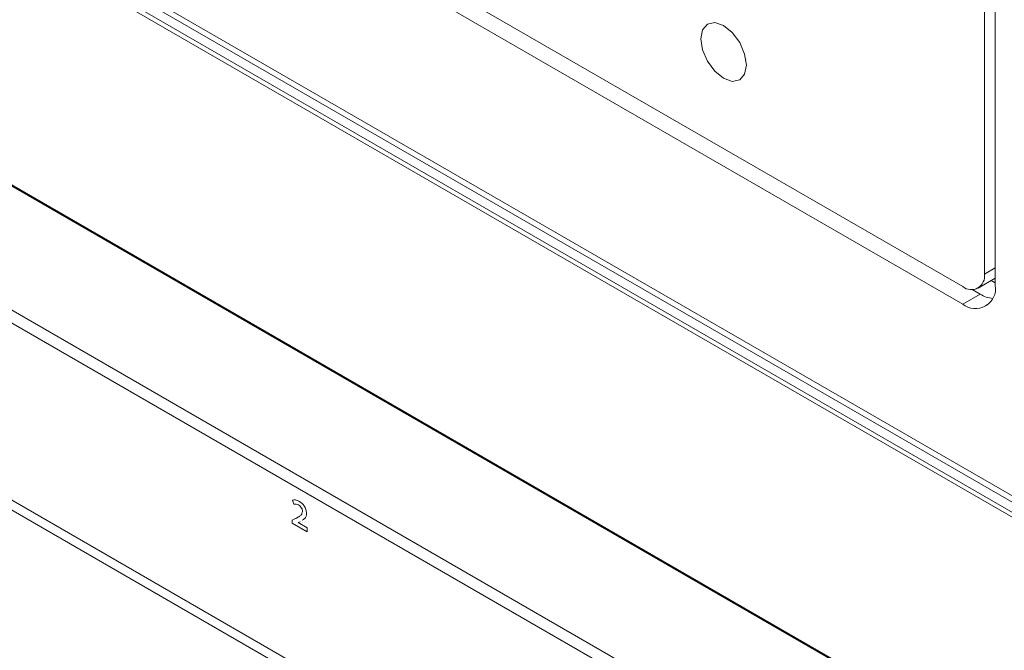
# Model space of a CAD drawing. Header units: millimetres. Extents: x 0 to 1118, y 0 to 864.
# Tile 176 of 256: x 501 to 517, y 132 to 142. Entities that reach past the tile are written whole.
import ezdxf

# ---------------------------------------------------------------- set-up
doc = ezdxf.new("R2010")
doc.units = ezdxf.units.MM

msp = doc.modelspace()

# ---------------------------------------------------------------- linework, layer by layer
at = {"color": 9, "linetype": 'Continuous', "lineweight": 0}
for p, q in [((459.7816, 167.3554), (523.3494, 130.6585)), ((523.3147, 130.5977), (459.7469, 167.2946)), ((463.0812, 161.3767), (515.1013, 131.3461)), ((516.9866, 137.9439), (517.1634, 138.0459)), ((517.0985, 137.8393), (517.1634, 137.8019)), ((516.6331, 137.4549), (516.9159, 137.6182))]:
    msp.add_line(p, q, dxfattribs=at)
at = {"color": 7, "linetype": 'Continuous', "lineweight": 15}
for p, q in [((523.486, 130.743), (459.9231, 167.4371)), ((523.0501, 131.0967), (460.0115, 167.4881)), ((466.4285, 166.7222), (516.6331, 137.7397)), ((466.4285, 166.4374), (516.6331, 137.4549)), ((463.0916, 161.3538), (515.1116, 131.3232)), ((467.2682, 156.7144), (516.003, 128.5804)), ((516.9866, 137.9439), (516.9866, 155.03)), ((517.1634, 137.7612), (517.1634, 154.9473)), ((516.003, 125.7021), (467.2682, 153.8361)), ((516.003, 125.5417), (467.3184, 153.6467)), ((493.0776, 142.0264), (515.463, 129.1036)), ((512.8268, 141.9267), (512.8239, 141.9291)), ((513.1065, 141.4396), (513.1059, 141.4434)), ((516.8831, 137.715), (517.1634, 137.8768)), ((516.7889, 137.6915), (516.9159, 137.6182)), ((505.7348, 134.2667), (505.7548, 134.1998)), ((505.735, 134.2668), (505.755, 134.1999)), ((505.755, 134.1999), (505.7548, 134.1998)), ((505.8321, 134.1897), (505.8319, 134.1895)), ((505.8963, 134.0833), (505.8961, 134.0832)), ((505.7708, 133.9612), (505.7282, 133.9409)), ((505.7282, 133.9409), (505.7282, 133.8935)), ((505.7284, 133.8936), (505.7282, 133.8935)), ((505.7282, 133.8935), (505.9707, 133.7535)), ((505.7284, 133.941), (505.7284, 133.8936)), ((505.7284, 133.8936), (505.9707, 133.7537)), ((505.8247, 133.9035), (505.8563, 133.9164)), ((505.8249, 133.9036), (505.8247, 133.9035)), ((505.8247, 133.9022), (505.8247, 133.9035)), ((505.9707, 133.818), (505.8247, 133.9022)), ((505.8249, 133.9036), (505.8565, 133.9165)), ((505.8565, 133.9165), (505.8563, 133.9164)), ((505.9707, 133.7535), (505.9707, 133.818))]:
    msp.add_line(p, q, dxfattribs=at)
at = {"color": 7, "linetype": 'Continuous', "lineweight": 15, "flags": 128}
for points in [[(512.744, 141.128), (512.6019, 141.2426), (512.4815, 141.4051), (512.401, 141.5906), (512.3727, 141.771), (512.401, 141.9187), (512.4815, 142.0113), (512.6019, 142.0347), (512.744, 141.9854), (512.886, 141.8707), (513.0065, 141.7083), (513.0869, 141.5227), (513.1152, 141.3424), (513.0869, 141.1946), (513.0065, 141.102), (512.886, 141.0786), (512.744, 141.128)], [(513.1152, 141.3424), (513.087, 141.5227), (513.0065, 141.7083), (512.886, 141.8707), (512.744, 141.9854), (512.6019, 142.0347), (512.4815, 142.0113), (512.401, 141.9187), (512.3728, 141.771), (512.401, 141.5906), (512.4815, 141.4051), (512.6019, 141.2426), (512.744, 141.128), (512.886, 141.0786), (513.0065, 141.102), (513.087, 141.1946), (513.1152, 141.3424)]]:
    msp.add_lwpolyline(points, dxfattribs=at)
at = {"color": 7, "linetype": 'Continuous', "lineweight": 15}
for centre, radius, start, end in [((516.7711, 137.9089), 0.2184, 230.79671, 9.21404), ((516.8401, 137.7088), 0.3275, 230.79671, 9.21404), ((517.1725, 138.0296), 0.4848, 238.04116, 263.99136)]:
    msp.add_arc(centre, radius, start, end, dxfattribs=at)
for points, knots in [([(505.8457, 134.2456), (505.8232, 134.2563), (505.7831, 134.2755), (505.7496, 134.2694), (505.7348, 134.2667)], [0, 0, 0, 0, 0.5597263, 1, 1, 1, 1]), ([(505.7548, 134.1998), (505.768, 134.2026), (505.7914, 134.2077), (505.8195, 134.1951), (505.8319, 134.1895)], [0, 0, 0, 0, 0.5602769, 1, 1, 1, 1]), ([(505.755, 134.1999), (505.7681, 134.2027), (505.7916, 134.2078), (505.8197, 134.1952), (505.8321, 134.1897)], [0, 0, 0, 0, 0.5602769, 1, 1, 1, 1]), ([(505.8319, 134.1895), (505.8413, 134.1835), (505.8599, 134.1714), (505.8829, 134.1413), (505.8947, 134.1095), (505.8957, 134.092), (505.8961, 134.0832)], [0, 0, 0, 0, 0.2809688, 0.5589683, 0.7793555, 1, 1, 1, 1]), ([(505.8321, 134.1897), (505.8414, 134.1836), (505.8601, 134.1715), (505.8831, 134.1414), (505.8949, 134.1096), (505.8958, 134.0921), (505.8963, 134.0833)], [0, 0, 0, 0, 0.2809688, 0.5589683, 0.7793555, 1, 1, 1, 1]), ([(505.9623, 134.0527), (505.9604, 134.0732), (505.9568, 134.1141), (505.9256, 134.1762), (505.8852, 134.2197), (505.8589, 134.237), (505.8457, 134.2456)], [0, 0, 0, 0, 0.2796219, 0.5586767, 0.7789366, 1, 1, 1, 1]), ([(505.8961, 134.0832), (505.8913, 134.0635), (505.8815, 134.0237), (505.8307, 133.9923), (505.7935, 133.973), (505.7708, 133.9612)], [0, 0, 0, 0, 0.2774648, 0.5582823, 1, 1, 1, 1]), ([(505.8963, 134.0833), (505.8915, 134.0636), (505.8817, 134.0238), (505.8394, 133.9975), (505.811, 133.9826), (505.7969, 133.9753)], [0, 0, 0, 0, 0.3336171, 0.6712655, 1, 1, 1, 1]), ([(505.8899, 133.9398), (505.9056, 133.9485), (505.9322, 133.9632), (505.9574, 134.003), (505.9606, 134.0361), (505.9623, 134.0527)], [0, 0, 0, 0, 0.41989591, 0.71004811, 1, 1, 1, 1])]:
    msp.add_open_spline(points, degree=3, knots=knots, dxfattribs=at)

doc.saveas('drawing.dxf')
